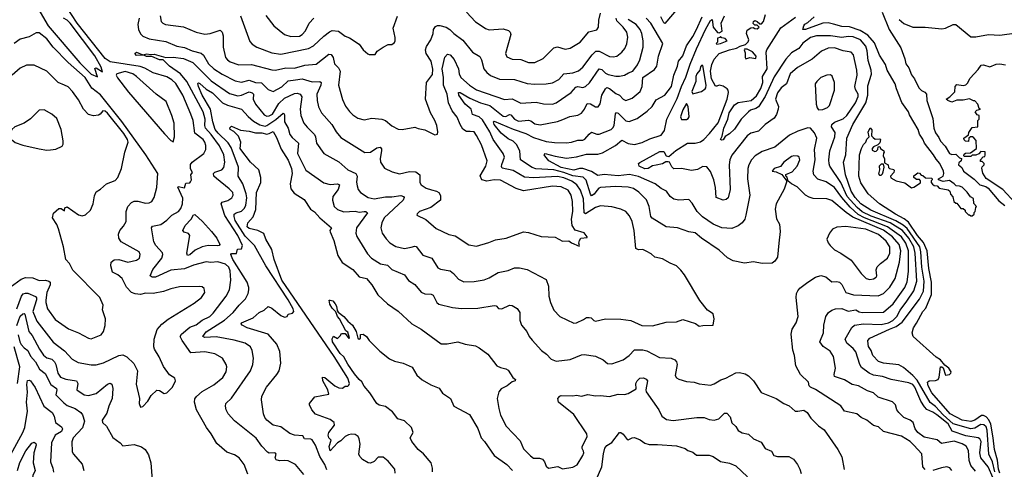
# Model space of a CAD drawing. Extents: x 1246230 to 1426786, y 660032 to 763141.
# Tile 176 of 256: x 1305530 to 1313319, y 705255 to 708813. Entities that reach past the tile are written whole.
import ezdxf

# ---------------------------------------------------------------- set-up
doc = ezdxf.new("R2010")
doc.units = 0

msp = doc.modelspace()

# ---------------------------------------------------------------- linework, layer by layer
at = {"layer": '0CON10XD'}
for points in [[(1307335, 705216), (1307305, 705294), (1307265.4, 705345.4), (1307230.7, 705370.7), (1307169.4, 705389.4), (1307089.8, 705459.8), (1307045, 705536), (1307006.9, 705585), (1306928.8, 705725), (1306911.8, 705785), (1306916.3, 705813.7), (1306929.1, 705830.9), (1306975, 705869.5), (1307065, 705922.2), (1307137.5, 705982.5), (1307162.9, 706025), (1307169.1, 706065), (1307164.4, 706085), (1307135.4, 706135.4), (1307075, 706168.9), (1306995, 706183.5), (1306885, 706176.5), (1306814.5, 706275), (1306800, 706305), (1306811.5, 706325), (1306875, 706380), (1306925, 706397.5), (1306973.5, 706436.5), (1307034.5, 706465), (1307059.6, 706490.4), (1307164.6, 706625), (1307191.1, 706675), (1307199.5, 706750.5), (1307196.4, 706825), (1307184.6, 706855), (1307159.1, 706879.1), (1307097.6, 706897.6), (1307041.7, 706891.7), (1307005, 706895.6), (1306905, 706870.3), (1306835, 706840.8), (1306725, 706831.1), (1306605, 706774.7), (1306577.5, 706775), (1306563.3, 706785), (1306583.1, 706835), (1306653.8, 706925), (1306663.6, 706955), (1306658.7, 706968.7), (1306607.1, 707025), (1306590, 707055), (1306572.9, 707167.1), (1306581.7, 707178.3), (1306647.7, 707192.3), (1306693, 707227), (1306734.4, 707265.6), (1306785.7, 707294.3), (1306805, 707320), (1306818.8, 707355), (1306821.5, 707401.5), (1306781.4, 707488.6), (1306785, 707493.3), (1306835, 707483.3), (1306845, 707520), (1306875, 707523.3), (1306880.7, 707529.3), (1306888, 707545), (1306884.2, 707585.8), (1306896, 707604), (1306882.4, 707632.4), (1306881.8, 707668.2), (1306894.4, 707685), (1306985.6, 707755), (1307001.5, 707785), (1307002.5, 707817.5), (1306995.3, 707845), (1306982.1, 707865), (1306915, 707915.8), (1306902.8, 708015), (1306885.3, 708065), (1306820.5, 708215), (1306765, 708308.8), (1306735, 708337.5), (1306695, 708361.8), (1306585, 708392.5), (1306520.3, 708430.3), (1306482.7, 708442.7), (1306245, 708479.7), (1306205.5, 708505), (1305984.4, 708785), (1305850.7, 708995)], [(1305655.9, 708935.9), (1305754.2, 708764.2), (1306005, 708472.9), (1306095, 708383.3), (1306145, 708360), (1306123.3, 708426.7), (1306135, 708432.5), (1306185, 708400), (1306175, 708437.5), (1306125, 708526.5), (1305928.8, 708785), (1305905, 708809.3), (1305877.5, 708825)], [(1310756.1, 708925), (1310635, 708784.1), (1310625, 708787.7), (1310601.3, 708835)], [(1306642.7, 708845), (1306649.3, 708799.3), (1306662, 708785), (1306683.3, 708775), (1306826.7, 708756.7), (1306925, 708714.5), (1306995, 708697.9), (1307036.5, 708703.5), (1307115, 708730.6), (1307131.1, 708715), (1307139.5, 708685), (1307138.8, 708595), (1307159.5, 708515), (1307173.3, 708495), (1307195, 708479.1), (1307265, 708455.5), (1307365, 708459.6), (1307525, 708415.3), (1307555, 708413.2), (1307636.7, 708433.3), (1307705, 708430.8), (1307785, 708452.5), (1307875, 708460), (1307975, 708541.1), (1307995, 708536.9), (1308008.8, 708515), (1308020, 708465), (1308051.9, 708431.9), (1308064.6, 708405), (1308052.5, 708295), (1308082.7, 708182.7), (1308108.2, 708128.2), (1308138, 708088), (1308165, 708060.8), (1308204.5, 708034.5), (1308255, 708020), (1308315, 708034.4), (1308395, 708026.9), (1308425, 708015.7), (1308475, 707974.2), (1308525, 707945.8), (1308555, 707944.3), (1308655, 707963.8), (1308682.1, 707952.1), (1308735, 707942.5), (1308815, 707903.3), (1308835, 707907.5), (1308838.8, 707925), (1308830, 707975), (1308815.3, 708015.3), (1308780.4, 708075), (1308739.6, 708185), (1308748.5, 708315), (1308795, 708380), (1308799.2, 708420.8), (1308786.1, 708485), (1308746.6, 708545), (1308739.6, 708575), (1308748.8, 708601.2), (1308782.5, 708655), (1308801.2, 708705), (1308803.8, 708735), (1308819.7, 708760.3), (1308835, 708768.6), (1308855, 708766.9), (1308905, 708754.4), (1308932.9, 708735), (1308965, 708702.9), (1309035, 708650), (1309112.9, 708555), (1309170.9, 708520.9), (1309184.6, 708494.6), (1309201.5, 708425), (1309225, 708395.6), (1309255, 708372.7), (1309325, 708343.1), (1309445, 708338.8), (1309545, 708308.8), (1309605, 708302.1), (1309695, 708305.4), (1309745, 708313.6), (1309795, 708340), (1309835.3, 708384.7), (1309907.1, 708392.9), (1309950.9, 708409.1), (1309985, 708437.5), (1310058.5, 708535), (1310086.7, 708563.3), (1310115, 708564), (1310195, 708522.9), (1310225, 708519.6), (1310255, 708525.6), (1310293.3, 708555), (1310316.7, 708585), (1310333, 708623), (1310341.1, 708675), (1310332.3, 708715), (1310304.6, 708755), (1310253.6, 708805), (1310250, 708825)], [(1307276.5, 708845), (1307349.8, 708639.8), (1307368.6, 708618.6), (1307406.6, 708596.6), (1307525, 708550.4), (1307595, 708539.7), (1307815, 708586.1), (1307855, 708606.9), (1307936.6, 708683.4), (1307982.2, 708717.8), (1308003.3, 708726.7), (1308051.8, 708721.8), (1308105, 708682.5), (1308140.3, 708670.3), (1308215, 708618.8), (1308246.7, 708575), (1308285, 708542.5), (1308295, 708537.5), (1308341.7, 708538.3), (1308357.5, 708565), (1308405, 708596.7), (1308445, 708617.5), (1308475, 708616.7), (1308495, 708633.3), (1308501.2, 708645), (1308501.7, 708671.7), (1308486, 708745), (1308517.9, 708842.1)], [(1307476.4, 708846.4), (1307540.8, 708765), (1307625, 708695.6), (1307675, 708680.4)], [(1309065, 708873.8), (1309136.2, 708796.2), (1309172, 708772), (1309213.9, 708743.9), (1309245, 708733.5), (1309355, 708740), (1309397.4, 708727.4), (1309411.4, 708715), (1309415.6, 708695), (1309373.6, 708545), (1309385, 708519.2), (1309425, 708500.5), (1309495, 708498.5), (1309555, 708473.5), (1309605, 708473.3)], [(1312692.2, 705252.2), (1312675.4, 705275.4), (1312667.3, 705377.3), (1312605, 705445.8), (1312575, 705474.4), (1312505, 705517.8), (1312363.8, 705553.8), (1312325, 705592), (1312285, 705602.5), (1312233.1, 705643.1), (1312186.2, 705666.2), (1312153.3, 705695), (1312054.4, 705714.4), (1312026.6, 705756.6), (1311826.8, 705886.8), (1311785.4, 705905.4), (1311776.9, 705915), (1311770.6, 705945), (1311707.5, 706005), (1311669.2, 706075), (1311660.8, 706155), (1311646.6, 706196.6), (1311634.6, 706325.4), (1311641.9, 706365), (1311672.9, 706415), (1311689.2, 706465), (1311673.5, 706615), (1311676.5, 706645), (1311686.4, 706666.4), (1311702, 706688), (1311764, 706736), (1311825, 706774.5), (1311869.3, 706789.3), (1311908.6, 706778.6), (1311955, 706738.1), (1311995, 706740.9), (1312015.9, 706735.9), (1312035, 706718.6), (1312064.6, 706655), (1312125.7, 706635.7), (1312322.8, 706627.2), (1312362.5, 706645), (1312415, 706696), (1312455, 706764), (1312490.2, 706895), (1312499.7, 706985), (1312487.2, 707035), (1312434.5, 707095), (1312365, 707147.7), (1312120.1, 707250.1), (1312067.3, 707287.3), (1311955, 707383.2), (1311915, 707394.6), (1311807.7, 707397.7), (1311775, 707408.5), (1311745.4, 707425.4), (1311680.3, 707490.3), (1311635, 707513.3), (1311610, 707535), (1311598.3, 707568.3), (1311590, 707575), (1311591.7, 707588.3), (1311641.2, 707608.8), (1311680, 707655), (1311702.5, 707705), (1311697.5, 707725), (1311685, 707732.5), (1311655, 707735.3), (1311635, 707730.4), (1311575.7, 707685), (1311548.6, 707651.4), (1311497.5, 707635), (1311482.5, 707615), (1311515, 707608.8), (1311558.8, 707588.8), (1311600, 707535), (1311576.8, 707473.2), (1311515.7, 707355), (1311507.1, 707315), (1311517.3, 707237.3), (1311540, 707195), (1311547.3, 707137.3), (1311535.6, 707044.4), (1311525.8, 706935), (1311505, 706901.2), (1311483, 706887), (1311405, 706884.3), (1311335, 706898), (1311265, 706887.1), (1311174.3, 706904.3), (1311129.4, 706929.4), (1311065, 706988.8), (1310925, 707084.3), (1310875, 707126), (1310825, 707134.4), (1310735, 707165.7), (1310644.6, 707174.6), (1310533.7, 707243.7), (1310522.7, 707255), (1310510.5, 707335), (1310488.7, 707388.7), (1310428.8, 707448.8), (1310386.3, 707476.3), (1310345, 707488.8), (1310243.8, 707493.8), (1310125, 707484.7), (1310110.8, 707479.2), (1310095, 707462.3), (1310075, 707431.3), (1310055, 707419.1), (1310045, 707431.9), (1310012.4, 707542.4), (1309987.5, 707567.5), (1309905, 707578.8), (1309834.2, 707605), (1309755, 707624.7), (1309613, 707633), (1309584.8, 707644.8), (1309492.7, 707705), (1309487.1, 707775), (1309461, 707825), (1309435, 707850.9), (1309395, 707870), (1309338.9, 707915), (1309283.9, 707985), (1309279.6, 708005), (1309285, 708011.5), (1309435, 707948.1), (1309535, 707913.4), (1309595, 707880.2), (1309695, 707848.4), (1309762.2, 707842.2), (1309855, 707839.1), (1309895, 707844.1), (1309945, 707860), (1309985, 707859.4), (1310001.8, 707868.2), (1310035, 707908.1), (1310055, 707922.2), (1310095, 707907.3), (1310115, 707906.9), (1310209.4, 707945), (1310223.6, 707956.4), (1310232.3, 707975), (1310243, 708067), (1310251.2, 708078.8), (1310265, 708072.7), (1310325, 708014.1), (1310352.3, 708007.7), (1310415, 708032.5), (1310495, 708088.9), (1310532.9, 708127.1), (1310565, 708178.1), (1310632.9, 708215), (1310686.5, 708285), (1310705.4, 708375), (1310734.6, 708445), (1310742.5, 708485), (1310775, 708528.1), (1310804, 708606), (1310855, 708680), (1310884.7, 708735.3), (1310928.7, 708835)], [(1309605, 708473.3), (1309671.2, 708505), (1309755, 708590.6), (1309785, 708598.9), (1309845, 708581.1), (1309885, 708587.8), (1309965, 708635.5), (1310033.1, 708716.9), (1310096.4, 708733.6), (1310108.6, 708755), (1310111.4, 708808.6), (1310123.8, 708865)], [(1311953.8, 706515), (1311985, 706524.6), (1312033.2, 706526.8), (1312085, 706506.2), (1312145, 706517.1), (1312170.6, 706500.6), (1312195, 706495.3), (1312365, 706498.1), (1312441.5, 706565), (1312532.4, 706695), (1312551.8, 706738.2), (1312560.8, 706819.2), (1312560.7, 706985), (1312540.3, 707045), (1312505, 707094.5), (1312395.6, 707175), (1312213.5, 707245), (1312162.3, 707272.3), (1312098.9, 707328.9), (1312035.4, 707405.4), (1311975, 707484.7), (1311909, 707529), (1311845, 707550), (1311812.3, 707585), (1311808.2, 707615), (1311823.5, 707705), (1311818.1, 707785), (1311836.4, 707875), (1311817.7, 707917.7), (1311785, 707954), (1311765, 707958.6), (1311685, 707930.5), (1311620.2, 707899.8), (1311504.6, 707805.4), (1311405, 707771.1), (1311348.6, 707735), (1311320.5, 707705), (1311297.1, 707665), (1311289.2, 707635), (1311286.9, 707555), (1311306.9, 707425), (1311275, 707267.5), (1311265.6, 707235), (1311245.4, 707204.6), (1311215, 707180.8), (1311165, 707160), (1311083.6, 707166.4), (1311015.9, 707195.9), (1310932.1, 707252.1), (1310890.4, 707295), (1310851.4, 707361.4), (1310825, 707390), (1310745, 707384.3), (1310705, 707393.1), (1310675.7, 707415), (1310646.7, 707456.7), (1310606.1, 707476.1), (1310557.8, 707515), (1310425, 707572.3), (1310355, 707588.4), (1310265, 707578.5), (1310155, 707589.3), (1310105, 707579.6), (1310055, 707612.2), (1309985, 707636.3), (1309957.5, 707635), (1309915, 707621.2), (1309814.8, 707644.8), (1309715, 707697.1), (1309684.5, 707735), (1309680, 707745), (1309686.9, 707753.1), (1309765, 707732.7), (1309855, 707718.2), (1309935, 707728.8), (1310015, 707747.8), (1310105, 707748.8), (1310140.5, 707759.5), (1310243, 707817), (1310295, 707858.9), (1310345, 707833.8), (1310395, 707824.6), (1310455, 707840.4), (1310515, 707870.8), (1310605, 707900.6), (1310631.5, 707935), (1310649.7, 708025), (1310730.2, 708189.8), (1310765, 708284.2), (1310801.2, 708358.8), (1310835, 708461.2), (1310885, 708583.8), (1310955, 708736), (1310995, 708807.5), (1311007.5, 708815), (1311016.7, 708755), (1311051.7, 708711.7), (1311065, 708710), (1311088.3, 708721.7), (1311079.2, 708785), (1311105.5, 708845)], [(1313231.7, 705185), (1313192.3, 705275), (1313135, 705345.6), (1313126.9, 705385), (1313135.2, 705475), (1313127.1, 705495), (1313112.7, 705502.7), (1313015, 705519.9), (1312906.8, 705556.8), (1312874.8, 705615), (1312785.5, 705685), (1312755, 705706.9), (1312707.3, 705727.3), (1312688.6, 705748.6), (1312659.4, 705795), (1312611.1, 705905), (1312595, 705925.3), (1312565, 705939.2), (1312423.7, 705966.3), (1312355, 705988.7), (1312285, 705999.2), (1312251.1, 706015), (1312189.6, 706059.6), (1312175.9, 706085), (1312145, 706184.3), (1312125, 706211.9), (1312075, 706254), (1312061.2, 706285), (1312113.6, 706376.4), (1312135.3, 706394.7), (1312205, 706406), (1312345, 706400.2), (1312402.7, 706415), (1312436.5, 706433.5), (1312469.2, 706465), (1312494.8, 706515), (1312548.7, 706585), (1312603.1, 706666.9), (1312626.3, 706743.7), (1312614.4, 706965), (1312603.4, 707015), (1312565, 707085.5), (1312513.2, 707145), (1312415.2, 707205), (1312265, 707258.9), (1312195, 707293.8), (1312155, 707325.9), (1312075.6, 707415), (1312025, 707525.3), (1311940, 707655), (1311933.5, 707673.5), (1311930.9, 707705), (1311939.6, 707775), (1311978.4, 707885), (1311980.2, 707920.2), (1311952.5, 707965), (1311954.4, 707985), (1311977.3, 708002.7), (1312045, 708028.6), (1312075, 708054), (1312141.8, 708155), (1312164, 708205), (1312162.3, 708225), (1312141, 708261), (1312136.2, 708285), (1312156, 708375), (1312153.5, 708413.5), (1312125.6, 708535), (1312108.8, 708555), (1312045, 708567.3), (1311975, 708591.6), (1311925, 708588.4), (1311872.2, 708565), (1311800.1, 708499.9), (1311684.4, 708435), (1311626.7, 708385), (1311595.6, 708305), (1311555, 708274.4), (1311525.5, 708235), (1311510.6, 708185), (1311532.7, 708125), (1311530.4, 708105), (1311517.3, 708062.7), (1311498.1, 708035), (1311428.6, 707985), (1311375, 707932.2), (1311315, 707915.4), (1311285, 707895.4), (1311165, 707740), (1311149.2, 707705), (1311141.8, 707665), (1311150.6, 707469.4), (1311135.5, 707404.5), (1311120.3, 707389.7), (1311095, 707384), (1311040, 707405), (1311034.7, 707484.7), (1311020.4, 707545), (1310995, 707610.8), (1310965, 707650), (1310935, 707651.9), (1310892.3, 707627.7), (1310845, 707619.8), (1310765, 707635.9), (1310705, 707633.3), (1310688.8, 707648.8), (1310671.9, 707685), (1310659.1, 707689.1), (1310641.3, 707688.7), (1310615, 707673.6), (1310565, 707662.7), (1310535, 707656.7), (1310502, 707635), (1310475, 707633.4), (1310431.5, 707655), (1310426, 707674), (1310435, 707683.8), (1310595, 707768.9), (1310625, 707770.4), (1310645.7, 707735), (1310665, 707731.1), (1310721.5, 707778.5), (1310812.5, 707835), (1310875, 707835.1), (1310915, 707846.3), (1310943.7, 707866.3), (1310988, 707912), (1311055, 707996.3), (1311127.2, 708185), (1311137.2, 708237.2), (1311135.5, 708255), (1311127.5, 708265), (1311095, 708286.6), (1311065, 708295.4), (1311045, 708286), (1311035, 708288), (1311003, 708345), (1310996, 708405), (1311005, 708458.1), (1311025, 708501.1), (1311065, 708545.2), (1311145, 708575.3), (1311201.4, 708588.6), (1311228.8, 708605), (1311272.1, 708617.9), (1311291.9, 708638.1), (1311297.9, 708655), (1311280, 708705), (1311285, 708730), (1311315, 708750), (1311331.7, 708751.7), (1311345, 708742.5), (1311365, 708740), (1311380, 708755), (1311365, 708770), (1311345, 708770), (1311333, 708783), (1311335, 708800), (1311345, 708807.5), (1311365, 708800), (1311385, 708780), (1311398.3, 708781.7), (1311415, 708800), (1311430, 708855)], [(1312224.2, 708604.2), (1312182.7, 708655), (1312125, 708678.4), (1312085, 708679.3), (1312035, 708671.3), (1311945, 708684.8), (1311835, 708685.2), (1311785, 708671.1), (1311725, 708626.7), (1311694, 708586), (1311635, 708549.8), (1311590.2, 708499.8), (1311498.1, 708361.9), (1311427.5, 708205), (1311376.1, 708123.9), (1311355, 708110.4), (1311312.3, 708097.7), (1311295.6, 708085), (1311237.1, 708025), (1311185, 707947.1), (1311145, 707911.2), (1311110.3, 707889.7), (1311095, 707862), (1311085, 707858.6), (1311073.3, 707865), (1311087.9, 707892.1), (1311101.6, 707955), (1311132.2, 708025), (1311142, 708075), (1311185, 708139.4), (1311215, 708158.2), (1311316.7, 708175), (1311358.4, 708211.6), (1311392.4, 708267.6), (1311408.3, 708315), (1311407.5, 708365), (1311442.8, 708425), (1311434.8, 708555), (1311439.8, 708575), (1311550.4, 708749.6), (1311666.4, 708833.6)], [(1311967.4, 708777.4), (1311925, 708789.6), (1311884, 708786), (1311745.9, 708735.9), (1311726.4, 708736.4), (1311732.9, 708765), (1311742.1, 708777.9), (1311765, 708790.9), (1311815, 708837.1)], [(1312352.3, 708872.3), (1312408.4, 708735), (1312500.9, 708590.9), (1312533.4, 708503.4), (1312540.5, 708465), (1312563.3, 708433.3), (1312585, 708376.2), (1312608.8, 708345), (1312643.2, 708273.2), (1312665, 708252), (1312690.8, 708240.8), (1312703.8, 708225), (1312707.5, 708175), (1312755, 708030)], [(1306474.4, 708825), (1306466, 708775), (1306470.6, 708735), (1306485, 708702.5), (1306505, 708682.7), (1306555, 708660.8), (1306685, 708641.6), (1306774.2, 708605), (1306835, 708591.9), (1306895, 708567.8), (1306965, 708549.4), (1306985, 708532.5), (1307025, 708463.8), (1307065, 708423.9), (1307131.2, 708381.2), (1307235, 708330), (1307285, 708317.6), (1307345, 708335.7), (1307395, 708315.2), (1307443.2, 708313.2), (1307495, 708259.5), (1307535, 708243.9), (1307605, 708281.6), (1307655, 708330.7), (1307711.6, 708338.4), (1307765, 708344.3), (1307845, 708320.5), (1307903.4, 708323.4), (1307914.3, 708315), (1307913.1, 708295), (1307881.8, 708225), (1307882.5, 708172.5), (1307894.6, 708124.6), (1307918.2, 708075), (1307999.5, 707985), (1308034.3, 707925), (1308070.4, 707880.4), (1308261.8, 707761.8), (1308305, 707765.6), (1308355, 707799.2), (1308383.1, 707803.1), (1308391.5, 707791.5), (1308393.1, 707775), (1308383.1, 707715), (1308385.4, 707685.4), (1308417.2, 707637.2), (1308478, 707608), (1308535, 707592.9), (1308615, 707612.7), (1308665, 707610.5), (1308694.4, 707585), (1308696.9, 707525), (1308707.5, 707505), (1308745, 707479.5), (1308787.2, 707467.2), (1308826.7, 707456.7), (1308846.5, 707445), (1308857.9, 707422.1), (1308860, 707385), (1308782.1, 707327.9), (1308692.5, 707295), (1308674, 707276), (1308672.5, 707265), (1308742.1, 707232.1), (1308825, 707160), (1308925, 707114.2), (1308975, 707102.5), (1309082.7, 707032.7), (1309145, 707021.2), (1309241.3, 707048.7), (1309295, 707070.6), (1309377.5, 707085), (1309515, 707133.1), (1309555, 707130), (1309655, 707097.1), (1309765, 707090.8), (1309825, 707061.2), (1309875, 707063.3), (1309896.4, 707046.4), (1309955, 707020), (1309960, 707025), (1309952.5, 707045), (1309957.5, 707065), (1309970, 707085), (1310020, 707090), (1310020, 707095), (1309995, 707126.2), (1309925, 707146.2), (1309901.4, 707185), (1309894.5, 707235), (1309905.3, 707295), (1309904.2, 707375), (1309893.8, 707425), (1309868.6, 707465), (1309815, 707491.7), (1309745, 707494.8), (1309515, 707458.5), (1309456.9, 707476.9), (1309333.7, 707543.7), (1309285, 707547), (1309225, 707535.2), (1309185, 707544.7), (1309172.8, 707577.2), (1309218.8, 707655), (1309229.5, 707695), (1309183.1, 707823.1), (1309145, 707895.8), (1309124.5, 707924.5), (1309095, 707927.9), (1309065, 707928.2), (1309036.9, 707946.9), (1309014.2, 707985), (1308992.1, 708042.1), (1308952.1, 708092.1), (1308922.7, 708155), (1308912, 708225), (1308883.1, 708295), (1308884.1, 708355), (1308871.2, 708425), (1308892.9, 708517.1), (1308915, 708541.4), (1308935, 708535.6), (1308968.4, 708498.4), (1309002.7, 708425), (1309006.1, 708385), (1309020.8, 708355), (1309088.2, 708295), (1309145, 708258.4), (1309365, 708180.8), (1309425, 708186.6), (1309495, 708153.8), (1309615, 708160), (1309675, 708146.2), (1309745, 708145.4), (1309775, 708154.6), (1309892.8, 708237.2), (1309929.9, 708280.1), (1309945, 708283.5), (1309985, 708276.8), (1310006.3, 708283.7), (1310037, 708313), (1310115, 708425.4), (1310135, 708419.3), (1310165, 708389.6), (1310185, 708380), (1310245, 708366.1), (1310274, 708366), (1310315, 708373.8), (1310346.3, 708393.7), (1310380, 708405), (1310418.5, 708455), (1310436.2, 708495), (1310462, 708595), (1310461.8, 708645), (1310452.5, 708705), (1310439.2, 708735), (1310408.1, 708775), (1310344.7, 708815)], [(1306685, 708513.2), (1306745, 708516.1), (1306825, 708505.6), (1306900.4, 708475), (1307045, 708330.3), (1307189, 708229), (1307255, 708210.4), (1307285.4, 708215.4), (1307345, 708242.5), (1307370, 708235), (1307379.3, 708225), (1307376.7, 708185), (1307395, 708144.5), (1307465, 708060.5), (1307485, 708049.3), (1307505, 708051.1), (1307529.2, 708065), (1307578.9, 708151.1), (1307625, 708191.3), (1307705, 708228.8), (1307725, 708231.2), (1307748, 708225), (1307761.7, 708201.7), (1307750, 708105), (1307754.6, 708055), (1307778.8, 707995), (1307805, 707962.2), (1307861.8, 707905), (1307870.9, 707885), (1307878.5, 707835), (1307935, 707754.3), (1308055, 707687.5), (1308125.6, 707625), (1308189.1, 707595), (1308198.9, 707575), (1308193.9, 707526.1), (1308199.3, 707499.3), (1308208.3, 707468.3), (1308225.4, 707445.4), (1308286.9, 707406.9), (1308335, 707396.7), (1308425, 707412.3), (1308475, 707411.6), (1308545, 707421.1), (1308565.8, 707415), (1308572.9, 707405), (1308562.9, 707385), (1308413.2, 707245), (1308393.8, 707205), (1308386.2, 707165), (1308398.5, 707125), (1308429.5, 707079.5), (1308458.4, 707048.4), (1308505, 707017.5), (1308575, 707002), (1308626.7, 707013.3), (1308655, 707020.4), (1308667.8, 707017.8), (1308720.7, 706950.7), (1308790, 706925), (1308838.8, 706848.8), (1308858.8, 706838.8), (1308935.3, 706825.3), (1308963.1, 706805), (1309000.6, 706760.6), (1309045, 706738.9), (1309125, 706741.8), (1309205, 706755.6), (1309245, 706770), (1309315, 706811.9), (1309395, 706829.4), (1309445, 706848.1), (1309485, 706849.4), (1309545, 706835.6), (1309695, 706757.5), (1309714.4, 706704.4), (1309716.7, 706625), (1309728.6, 706575), (1309756.2, 706515), (1309803.2, 706463.2), (1309915, 706411.2), (1309935, 706414), (1309991.7, 706441.7), (1310015, 706456.9), (1310035, 706457.5), (1310050, 706455), (1310072.6, 706432.6), (1310085, 706428.6), (1310165, 706444.5), (1310285, 706444.3), (1310365, 706431.4), (1310452.6, 706392.6), (1310535, 706390.8), (1310645, 706420), (1310725, 706422.2), (1310775, 706440), (1310877.7, 706407.7), (1310905, 706386.7), (1310935, 706393.3), (1311017.5, 706395), (1311023.3, 706445), (1311017.5, 706485), (1310972.5, 706515), (1310911.2, 706591.2), (1310790, 706795), (1310761.2, 706831.2), (1310725, 706865.8), (1310675, 706886), (1310615, 706920.8), (1310555, 706934.2), (1310525, 706959.2), (1310485, 706981.1), (1310460, 706995), (1310425, 706990.6), (1310405, 707002), (1310391.8, 707145), (1310375.4, 707215.4), (1310355, 707260), (1310324.6, 707294.6), (1310286.7, 707315), (1310215, 707333.5), (1310125, 707339.6), (1310085, 707326.5), (1310005, 707276.7), (1309994.8, 707285), (1309990, 707395), (1309965.6, 707465), (1309937.6, 707507.6), (1309897.2, 707535), (1309835, 707560.7), (1309785, 707572.7), (1309595, 707562), (1309525, 707568), (1309435, 707620.2), (1309348.1, 707638.1), (1309341.5, 707651.5), (1309344, 707666), (1309366, 707725), (1309356.2, 707755), (1309275, 707866.2), (1309249, 707925), (1309191, 708021), (1309165, 708045.2), (1309111.8, 708061.8), (1309100.7, 708105), (1309054.8, 708144.8), (1309005.3, 708215), (1309001.9, 708238.1), (1309015, 708237.8), (1309092.3, 708192.3), (1309175, 708156.3), (1309249.2, 708135), (1309355, 708049.8), (1309375, 708048.4), (1309405, 708062.8), (1309415, 708060), (1309445, 708024.7), (1309475, 708011), (1309555, 708019.2), (1309573.1, 708013.1), (1309605, 707989.1), (1309648.1, 707981.9), (1309783.7, 708006.3), (1309826.1, 708023.9), (1309882.2, 708047.8), (1309945, 708058.9), (1309975, 708074.4), (1309999.2, 708105), (1310019.8, 708150.2), (1310045, 708147.2), (1310085.9, 708124.1), (1310105.6, 708124.4), (1310121.4, 708148.6), (1310136.7, 708215), (1310163.2, 708266.8), (1310174.2, 708275.8), (1310195, 708270), (1310245, 708228), (1310276.4, 708216.4), (1310305, 708184), (1310325, 708174.3), (1310375, 708192.7), (1310438.9, 708245), (1310454.2, 708285), (1310460.8, 708355), (1310551.1, 708418.9), (1310570, 708445), (1310584.6, 708525), (1310618.6, 708625), (1310522.7, 708785), (1310485.4, 708825)], [(1307675, 708680.4), (1307745, 708684.1), (1307765.5, 708695), (1307791.2, 708725), (1307820.4, 708785), (1307856.4, 708825)], [(1313285, 705224.3), (1313272.8, 705255), (1313266.5, 705326.5), (1313242.6, 705412.6), (1313230.7, 705505), (1313211.7, 705611.7), (1313196.4, 705646.4), (1313175, 705671.1), (1313155, 705682), (1313139, 705681), (1313086.5, 705645), (1313055, 705633.1), (1312986.5, 705645), (1312891.9, 705695), (1312745, 705860.6), (1312717.3, 705915), (1312712.9, 705945), (1312725, 705955.6), (1312775, 705958.9), (1312795, 705966), (1312804.2, 705985), (1312814.3, 706065.7), (1312825, 706066.2), (1312837.1, 706057.1), (1312855, 705998.8), (1312885, 706005.8), (1312896.9, 706015), (1312898.9, 706025), (1312881.4, 706055), (1312848.9, 706078.9), (1312815, 706120.6), (1312781.7, 706141.7), (1312597.8, 706305), (1312590.5, 706335), (1312601.9, 706375), (1312625, 706412.5), (1312675, 706502.9), (1312699.2, 706530.8), (1312742.2, 706637.8), (1312744.5, 706735), (1312721.9, 706845), (1312708.4, 706985), (1312680.3, 707050.3), (1312633.8, 707105), (1312561.7, 707211.7), (1312528.3, 707238.3), (1312457.7, 707275), (1312331.1, 707355), (1312243.5, 707435), (1312185, 707522), (1312167.5, 707575), (1312174.2, 707745), (1312190, 707795), (1312206.7, 707825), (1312223.3, 707845), (1312231.7, 707868.3), (1312250, 707885), (1312243.6, 707923.6), (1312257, 707957), (1312271.7, 707941.7), (1312270, 707895), (1312280.7, 707880.7), (1312298.3, 707868.3), (1312335, 707870), (1312340, 707865), (1312335, 707840), (1312318.3, 707821.7), (1312285, 707807.5), (1312273.3, 707795), (1312275, 707780), (1312295, 707770), (1312305, 707772.5), (1312320, 707785), (1312321.7, 707808.3), (1312335, 707810), (1312340, 707795), (1312367.5, 707775), (1312370, 707765), (1312363, 707757), (1312360, 707735), (1312371.7, 707711.7), (1312371.7, 707681.7), (1312400, 707665), (1312403, 707643), (1312410, 707635), (1312445, 707626.7), (1312449.3, 707619.3), (1312446.1, 707603.9), (1312420, 707575), (1312421.7, 707561.7), (1312465, 707536.7), (1312531.7, 707521.7), (1312585, 707482.5), (1312605, 707487.5), (1312657.5, 707522.5), (1312657, 707537), (1312648.3, 707548.3), (1312625, 707547.5), (1312602.5, 707565), (1312603.6, 707576.4), (1312635, 707600), (1312648.3, 707598.3), (1312661.7, 707581.7), (1312675, 707580), (1312695, 707562.5), (1312745, 707560), (1312750, 707545), (1312741.7, 707538.3), (1312740, 707525), (1312751.7, 707511.7), (1312765, 707500), (1312788.3, 707498.3), (1312805, 707480), (1312876.4, 707466.4), (1312887.5, 707455), (1312893, 707433), (1312911.7, 707411.7), (1312920, 707375), (1312935, 707360), (1312945, 707360), (1312975, 707320), (1312995, 707320), (1313010, 707305), (1313010, 707295), (1313035, 707270), (1313045, 707270), (1313055, 707260), (1313065, 707260), (1313080, 707275), (1313081.7, 707288.3), (1313090, 707295), (1313093, 707327), (1313100, 707335), (1313078.3, 707358.3), (1313075, 707396.9), (1313050.9, 707410.9), (1313025, 707448.9), (1312985, 707486.8), (1312963.9, 707496.1), (1312938, 707498), (1312923.8, 707515), (1312885, 707539.4), (1312835, 707533.3), (1312800, 707545), (1312800, 707555), (1312835, 707573.8), (1312841.8, 707595), (1312838.4, 707615), (1312810.3, 707675), (1312779.2, 707709.2), (1312760.5, 707745), (1312687.1, 707837.1), (1312675, 707868.9), (1312648.4, 707908.4), (1312637.5, 707945), (1312570.5, 708060.5), (1312562, 708085), (1312508.4, 708158.4), (1312465.3, 708265.3), (1312455.3, 708305), (1312392.5, 708412.5), (1312379.2, 708459.2), (1312333.1, 708533.1), (1312291.4, 708631.4), (1312240.6, 708690.6), (1312178.2, 708728.2), (1312095, 708755.8), (1312035, 708758.4), (1311967.4, 708777.4)], [(1312487.4, 708815), (1312525, 708782.6), (1312595, 708753.4), (1312693.5, 708753.5), (1312825, 708741.5), (1312855, 708746.7), (1312915, 708774.3), (1312935, 708775.7), (1313055, 708678.8), (1313095, 708676.9), (1313193.6, 708696.4), (1313285, 708690.3), (1313415, 708709.7)], [(1305507, 706525), (1305544.8, 706625.2), (1305557.5, 706642.5), (1305575, 706649.5), (1305595, 706648.4), (1305655, 706622.7), (1305662, 706612), (1305662.1, 706595), (1305634.8, 706505), (1305667, 706427), (1305795, 706260.5), (1305885, 706193.6), (1305945, 706127.5), (1305991.4, 706101.4), (1306095, 706080.5), (1306135, 706080.5), (1306193.7, 706096.3), (1306315, 706156.5), (1306345, 706160.6), (1306377.5, 706145), (1306432.2, 706092.2), (1306461.4, 706035), (1306452.3, 705927.7), (1306477.5, 705815), (1306474.3, 705775), (1306485, 705746.2), (1306505, 705751.9), (1306542.7, 705795), (1306570.5, 705839.5), (1306615, 705880), (1306635, 705877.5), (1306673.9, 705853.9), (1306695, 705860), (1306738.8, 705905), (1306762.5, 705955), (1306757.5, 705975), (1306715, 706002.5), (1306669.1, 706069.1), (1306634.3, 706145), (1306596.8, 706206.8), (1306591.9, 706225), (1306594.5, 706285.5), (1306618, 706362), (1306655, 706404.2), (1306705, 706443.1), (1306909.8, 706570.2), (1306967.5, 706615), (1306995.7, 706655), (1306990, 706685), (1306975, 706698.1), (1306955, 706702.7), (1306795, 706699.5), (1306725, 706684.5), (1306668.6, 706661.4), (1306585, 706646.7), (1306525, 706647.7), (1306485, 706639.6), (1306443.7, 706643.7), (1306415, 706654.3), (1306375.5, 706695.5), (1306340, 706765), (1306305.3, 706795.3), (1306265.5, 706815.5), (1306250, 706865), (1306254.2, 706895), (1306276.9, 706913.1), (1306315, 706914.5), (1306385, 706893.4), (1306455, 706910.9), (1306477.5, 706925), (1306484.1, 706954.1), (1306475.8, 706975), (1306334, 707055), (1306313.8, 707085), (1306311.2, 707115), (1306322, 707145), (1306351.9, 707178.1), (1306373.5, 707215), (1306372.2, 707295), (1306385, 707335.8), (1306413.9, 707366.1), (1306435, 707376.7), (1306465, 707377.3), (1306525, 707362.5), (1306555, 707364.6), (1306575.8, 707375), (1306593.3, 707406.7), (1306614.4, 707485), (1306618.1, 707525), (1306623.6, 707595), (1306528.2, 707745), (1306338.1, 708008.1), (1306168.4, 708218.4), (1306101.7, 708271.7), (1306047, 708357), (1305913.8, 708473.8), (1305794.8, 708594.8), (1305745, 708661.8), (1305685, 708710), (1305659.5, 708710.5), (1305605, 708678), (1305535, 708659.1), (1305487.1, 708625)], [(1311045, 708620), (1311075, 708624.5), (1311127, 708647), (1311110, 708665), (1311085, 708670), (1311075, 708680), (1311068.3, 708671.7), (1311051.7, 708668.3), (1311050, 708635), (1311040, 708625), (1311045, 708620)], [(1313245.2, 705235), (1313225, 705314.7), (1313196.5, 705375), (1313182.6, 705565), (1313175, 705590), (1313156.7, 705606.7), (1313135, 705608.4), (1313085, 705579.7), (1313055, 705574.2), (1312915.1, 705615.1), (1312837, 705685), (1312775, 705752.2), (1312732.5, 705782.5), (1312630.6, 705960.6), (1312596.9, 705996.9), (1312520.9, 706060.9), (1312485, 706082), (1312365, 706093.9), (1312325, 706109.2), (1312280, 706155), (1312265.3, 706195.3), (1312245, 706226), (1312241.2, 706245), (1312241.1, 706275), (1312255, 706291.5), (1312410.4, 706365), (1312465, 706384.5), (1312510.4, 706419.6), (1312649.5, 706600.5), (1312679.8, 706665), (1312686.2, 706745), (1312666.7, 706855), (1312658.4, 706975), (1312650, 707015), (1312550.7, 707160.7), (1312518.4, 707188.4), (1312461.1, 707221.1), (1312262.4, 707305), (1312185.7, 707355), (1312140.2, 707405), (1312108.5, 707455), (1312063.9, 707585), (1312048.4, 707685), (1312064.7, 707745), (1312074.3, 707875.7), (1312120, 707985), (1312223.9, 708156.1), (1312240, 708215), (1312239.6, 708290.4), (1312267.7, 708382.3), (1312266.4, 708415), (1312241.4, 708491.4), (1312234.4, 708565.6), (1312224.2, 708604.2)], [(1307778.1, 705215), (1307712.9, 705292.9), (1307655, 705320.8), (1307625, 705325.3), (1307585, 705321), (1307560.3, 705330.3), (1307551.9, 705345), (1307558.9, 705375), (1307555, 705382), (1307545, 705386.4), (1307503.6, 705383.6), (1307489.7, 705389.7), (1307445, 705439.2), (1307401.4, 705501.4), (1307228.8, 705638.8), (1307180, 705695), (1307164.4, 705725), (1307157.5, 705755), (1307161.4, 705775), (1307205, 705817.1), (1307357.3, 706035), (1307373.5, 706085), (1307378.9, 706135), (1307370, 706195), (1307356.7, 706225), (1307315, 706254.5), (1307226.5, 706276.5), (1307085, 706302.4), (1306995, 706298.2), (1306980, 706305), (1307005, 706343.6), (1307149.2, 706435), (1307217.7, 706495), (1307265.8, 706554.2), (1307317.5, 706605), (1307337.9, 706645), (1307343.9, 706676.1), (1307343.3, 706695), (1307328.4, 706735), (1307216.6, 706915), (1307199.2, 706955), (1307205, 706963.8), (1307245, 706963.3), (1307252.5, 706997.5), (1307285, 707000), (1307294, 707025), (1307254.7, 707105), (1307153.5, 707263.5), (1307124.6, 707355), (1307130.8, 707369.2), (1307177.8, 707382.2), (1307207.6, 707402.4), (1307217.8, 707425), (1307215.5, 707445), (1307188.1, 707475), (1307086, 707556), (1307066.4, 707575), (1307064.5, 707595), (1307075, 707605.4), (1307128.1, 707625), (1307146.1, 707643.9), (1307152.5, 707685), (1307144.7, 707745), (1307111.4, 707815), (1307044.9, 707904.9), (1306999.4, 707955), (1306993.9, 707975), (1306996.4, 708025), (1306981, 708085), (1306853.3, 708325), (1306802.2, 708385), (1306714.7, 708445), (1306665.5, 708495.5), (1306635, 708496), (1306575, 708521.9), (1306532.5, 708522.5), (1306513, 708533), (1306455, 708530), (1306440, 708545), (1306455, 708556.7), (1306505, 708536.2), (1306535.7, 708544.3), (1306565, 708537.8), (1306595, 708540), (1306685, 708513.2)], [(1311275, 708504.6), (1311305, 708514.2), (1311353.3, 708506.7), (1311355.7, 708525), (1311328.3, 708558.3), (1311285, 708581.2), (1311265, 708580), (1311261.2, 708575), (1311270.7, 708550.7), (1311269.5, 708515), (1311275, 708504.6)], [(1305455, 706695.8), (1305541.1, 706758.9), (1305575, 706773.2), (1305635, 706770), (1305685, 706749.1), (1305735, 706751.9), (1305760, 706745), (1305770.8, 706735), (1305771.4, 706715), (1305743.8, 706655), (1305736.7, 706593.3), (1305735.7, 706575), (1305750.5, 706525), (1305811.2, 706441.2), (1305915, 706366.7), (1305995.4, 706335.4), (1306075, 706292), (1306095, 706288), (1306175, 706320), (1306194.4, 706345.6), (1306205.7, 706394.3), (1306209.2, 706445), (1306184.1, 706515.9), (1306190, 706555), (1306162.9, 706615), (1305950.7, 706830.7), (1305925, 706883.8), (1305895.7, 706915), (1305878, 707015), (1305837, 707157), (1305823.2, 707193.2), (1305788.8, 707245), (1305797, 707283), (1305840.8, 707319.2), (1305859.5, 707319.5), (1305885, 707300), (1305887.5, 707325), (1305905, 707333.3), (1305995, 707269.5), (1306025, 707260), (1306050.7, 707269.3), (1306090, 707305), (1306111.4, 707355), (1306120.9, 707419.1), (1306135, 707451.2), (1306168.8, 707471.2), (1306215.8, 707514.2), (1306285, 707540.6), (1306307.1, 707565), (1306334.5, 707635), (1306361.8, 707765), (1306387.3, 707842.7), (1306383.2, 707865), (1306355, 707911.8), (1306225, 708072.6), (1306205, 708089.1), (1306187, 708093), (1306167.5, 708065), (1306152.8, 708057.2), (1306115, 708052.5), (1306075, 708062.9), (1306035, 708105.7), (1305995, 708178.6), (1305948.1, 708245), (1305912.6, 708282.6), (1305885.4, 708295.4), (1305835, 708315.7), (1305744.6, 708404.6), (1305645, 708453.1), (1305585, 708452.2), (1305535, 708429.1), (1305470.5, 708375)], [(1310855, 708227.5), (1310875, 708232.5), (1310925, 708246.2), (1310954.2, 708265.8), (1310958.1, 708275), (1310960.4, 708295), (1310935, 708450), (1310925, 708450), (1310915, 708440), (1310910, 708415), (1310886.4, 708383.6), (1310880, 708365), (1310880, 708325), (1310847.5, 708245), (1310855, 708227.5)], [(1313404.1, 707364.1), (1313308.9, 707468.9), (1313177, 707557), (1313148.3, 707598.3), (1313142, 707638), (1313145, 707650), (1313160, 707665), (1313160, 707675), (1313145, 707690), (1313131.7, 707691.7), (1313130, 707705), (1313151.7, 707728.3), (1313165, 707730), (1313168.3, 707741.7), (1313168.3, 707768.3), (1313135, 707770), (1313118.3, 707751.7), (1313095, 707740), (1313065, 707740), (1313055, 707730), (1313005, 707730), (1313000, 707735), (1313001.7, 707748.3), (1313012.5, 707757.5), (1313051.7, 707758.3), (1313100, 707795), (1313097, 707857), (1313078.3, 707878.3), (1313067, 707887), (1313052.5, 707887.5), (1313040, 707875), (1313035, 707850), (1313011.7, 707851.7), (1313001.7, 707861.7), (1313000, 707875), (1313037.5, 707902.5), (1313038.3, 707921.7), (1313065, 707960), (1313110, 707965), (1313110, 708015), (1313120, 708025), (1313120, 708055), (1313105, 708060), (1313090, 708085), (1313101.7, 708098.3), (1313130, 708105), (1313121.7, 708111.7), (1313110, 708145), (1313085, 708170), (1313075, 708170), (1313045, 708187.5), (1312995, 708177.5), (1312945, 708177.5), (1312905, 708160), (1312873, 708173), (1312860, 708185), (1312888.3, 708201.7), (1312928.3, 708241.7), (1312930, 708285), (1312945, 708300), (1312995, 708292.5), (1313015, 708297.5), (1313029.3, 708310.7), (1313049.3, 708350.7), (1313111.7, 708418.3), (1313135.8, 708454.2), (1313155, 708457.1), (1313205, 708440), (1313255, 708461.2), (1313285, 708463.8), (1313330, 708455)], [(1306745, 707847.5), (1306753.7, 707886.3), (1306751.2, 707995), (1306734.4, 708055), (1306689.4, 708165), (1306610.6, 708225), (1306453.8, 708365), (1306425, 708384.2), (1306365, 708402.4), (1306298.9, 708385), (1306294.6, 708375), (1306303, 708353), (1306390.8, 708240.8), (1306675, 707909.8), (1306725, 707858), (1306745, 707847.5)], [(1311850.7, 708100.7), (1311885, 708103.1), (1311922, 708118), (1311936.2, 708133.8), (1311975.5, 708255), (1311975.4, 708315.4), (1311956.7, 708366.7), (1311945, 708376), (1311915, 708374.4), (1311868.8, 708355), (1311836, 708325), (1311824.2, 708305), (1311832, 708145), (1311838.8, 708115), (1311850.7, 708100.7)], [(1307959.9, 705249.9), (1307945, 705292.1), (1307904.1, 705355), (1307870, 705445), (1307845, 705488.6), (1307834.6, 705494.6), (1307782.5, 705495), (1307769.1, 705519.1), (1307705, 705525.5), (1307668.3, 705538.3), (1307595, 705590), (1307535.4, 705605.4), (1307485, 705644.5), (1307470, 705665), (1307458.5, 705695), (1307444.3, 705805), (1307445.7, 705835), (1307481.4, 705905), (1307565.6, 706005), (1307583.1, 706035), (1307595.7, 706095), (1307588.3, 706188.3), (1307565.6, 706245), (1307495, 706323.5), (1307328.6, 706375), (1307290.9, 706395), (1307281.1, 706405), (1307285.7, 706415), (1307377.5, 706455), (1307423.5, 706496.5), (1307464.7, 706515.3), (1307495, 706544.5), (1307525, 706530.3), (1307595, 706471.5), (1307625, 706460), (1307645, 706463.8), (1307655, 706482.5), (1307688.3, 706491.7), (1307698, 706505), (1307693.1, 706525), (1307655.2, 706595), (1307476.1, 706865), (1307387.2, 707027.2), (1307315, 707099.1), (1307234.8, 707225), (1307226, 707255), (1307228, 707275), (1307241.4, 707285), (1307285, 707298.9), (1307309.3, 707320.7), (1307320.4, 707345), (1307326.5, 707403.5), (1307322.6, 707435), (1307295.5, 707515.5), (1307257.5, 707575), (1307261.9, 707645), (1307202.7, 707802.7), (1307178.8, 707838.8), (1307099.8, 707915), (1307076.6, 707945), (1307057.7, 708005), (1307039, 708105), (1306974.9, 708214.9), (1306944.4, 708285), (1306940.4, 708309.6), (1306945, 708314.2), (1306955, 708307.7), (1307004.7, 708264.7), (1307054.2, 708234.2), (1307135.4, 708155), (1307175, 708136.5), (1307284.2, 708104.2), (1307336.8, 708046.8), (1307380.6, 708010.6), (1307430.9, 707980.9), (1307471.5, 707971.5), (1307485, 707974.8), (1307557.3, 708022.7), (1307615, 708074.2), (1307620, 708070), (1307625, 708060), (1307625.5, 708005), (1307653.5, 707955), (1307668.2, 707905), (1307685, 707881.5), (1307736, 707835), (1307726.7, 707755), (1307795, 707621.4), (1307935, 707521.5), (1307985, 707509.2), (1308045, 707514.8), (1308059.5, 707505), (1308050.7, 707469.3), (1308006.8, 707415), (1308003.9, 707383.9), (1308016.9, 707335), (1308045, 707310.4), (1308095, 707292.4), (1308185, 707298.2), (1308215, 707290), (1308255, 707296.2), (1308268.8, 707295), (1308282.5, 707285), (1308193.5, 707165), (1308189.5, 707125), (1308198.5, 707098.5), (1308281.2, 706961.2), (1308312.9, 706925), (1308385, 706881.5), (1308440, 706870), (1308475.4, 706835.4), (1308574.6, 706794.6), (1308605, 706749.2), (1308656.2, 706716.2), (1308706.4, 706656.4), (1308735, 706643.1), (1308785, 706641.4), (1308802.4, 706632.4), (1308831.4, 706575), (1308845, 706560.6), (1308955, 706534.5), (1309025, 706528.1), (1309155, 706528.9), (1309285, 706551.9), (1309298.5, 706548.5), (1309318.8, 706528.8), (1309345, 706523.8), (1309405, 706553.3), (1309425, 706550), (1309465, 706528.8), (1309486.7, 706495), (1309487.9, 706435), (1309500.9, 706395), (1309542.9, 706345), (1309560, 706305), (1309585, 706275.8), (1309658.8, 706195), (1309696.6, 706166.6), (1309735, 706126.2), (1309775, 706110), (1309885, 706124.4), (1309975, 706162), (1309995, 706164), (1310085, 706150), (1310145, 706120), (1310181.1, 706091.1), (1310215, 706089.4), (1310305, 706121.1), (1310351.1, 706155), (1310395, 706200.5), (1310460.8, 706200.8), (1310492.4, 706192.4), (1310590.8, 706140.8), (1310683.6, 706133.6), (1310712.1, 706122.1), (1310725.4, 706105.4), (1310731.1, 706085), (1310716, 705996), (1310725, 705980), (1310745, 705968.8), (1310805, 705950.8), (1310865, 705945.8), (1310905, 705932.5), (1310995, 705921.2), (1311025, 705932), (1311076.4, 705963.6), (1311117.3, 705977.3), (1311195, 706018.6), (1311225, 706020), (1311269.7, 706009.7), (1311295, 705994.2), (1311334.5, 705954.5), (1311395, 705863.3), (1311514.2, 705814.2), (1311575, 705776), (1311618.3, 705758.3), (1311665, 705716.2), (1311685.5, 705714.5), (1311733.9, 705723.9), (1311760, 705705), (1311788.3, 705658.3), (1311849.7, 705599.7), (1311895, 705566.2), (1312002.3, 705412.3), (1312033.9, 705353.9), (1312053.7, 705253.7)], [(1310765, 708022.5), (1310805, 708023.3), (1310819.3, 708030.7), (1310827.5, 708045), (1310817.5, 708125), (1310805, 708150), (1310775, 708100), (1310756.7, 708045), (1310765, 708022.5)], [(1305745, 707781.4), (1305775, 707784), (1305815, 707788.8), (1305865, 707812.5), (1305873, 707827), (1305873.8, 707855), (1305859.2, 707945), (1305825, 708030), (1305785, 708066), (1305725, 708098.8), (1305685, 708096.7), (1305615, 708027.5), (1305565, 707995.6), (1305492, 707965), (1305467.5, 707945), (1305455.7, 707925), (1305455, 707883.3), (1305466, 707865), (1305495, 707840.8), (1305555, 707820), (1305685, 707790), (1305745, 707781.4)], [(1312755, 708030), (1312762.5, 707955), (1312775, 707918.8), (1312801.8, 707881.8), (1312815, 707851.5), (1312852.3, 707812.3), (1312885, 707753.8), (1312905, 707746.7), (1312935, 707750), (1312965, 707720), (1312980, 707715), (1312977.5, 707695), (1312960, 707680), (1312956.2, 707665), (1312983.3, 707643.3), (1312996.1, 707615), (1313079.9, 707549.9), (1313124.6, 707505), (1313172.3, 707492.3), (1313191.2, 707481.2), (1313275, 707379.1), (1313322.4, 707342.4)], [(1308501.1, 705225), (1308497.3, 705255), (1308445, 705320), (1308405, 705350.5), (1308365, 705352), (1308335, 705316), (1308305, 705302.9), (1308287, 705307), (1308243.2, 705333.2), (1308221.2, 705355), (1308214, 705375), (1308222.9, 705455), (1308216, 705495), (1308206.7, 705515), (1308185, 705530), (1308155, 705534.2), (1308132.4, 705527.6), (1308105, 705514.3), (1308069.9, 705480.1), (1308043.9, 705465), (1307985, 705400), (1307978.4, 705435), (1307995.3, 705485), (1307975, 705504.1), (1307969.2, 705525), (1307975, 705545.9), (1308021.8, 705605), (1308018.1, 705625), (1307985, 705648.2), (1307870.4, 705690.4), (1307840, 705725), (1307823.8, 705765), (1307823.3, 705775), (1307865, 705828.8), (1307975, 705850), (1307966.9, 705885), (1307929.4, 705955), (1307926.4, 705983.6), (1307945, 705980.8), (1308023.8, 705915), (1308055, 705898.8), (1308085, 705897.5), (1308105, 705912.5), (1308126.4, 705913.6), (1308135, 705920), (1308140, 705935), (1308125.4, 705975), (1308017.1, 706147.1), (1307605, 706750.5), (1307542.2, 706915), (1307523.6, 706993.6), (1307477.1, 707075), (1307460.9, 707120.9), (1307414.1, 707144.1), (1307345, 707160.2), (1307330.2, 707175), (1307333.8, 707205), (1307376.8, 707253.2), (1307397.6, 707312.4), (1307404.7, 707445.3), (1307438.9, 707525), (1307439.1, 707565), (1307421.8, 707625), (1307355, 707686.9), (1307279.4, 707785), (1307274.6, 707795), (1307278.9, 707845), (1307260.5, 707890.5), (1307225, 707928.8), (1307196, 707945), (1307191.4, 707958.6), (1307205, 707970.8), (1307278.2, 707938.2), (1307345, 707930.8), (1307395, 707917), (1307445, 707918.1), (1307485, 707908.6), (1307505, 707912.6), (1307535, 707929.5), (1307561.8, 707881.8), (1307599.6, 707789.6), (1307655, 707702.5), (1307679.8, 707635), (1307686.1, 707595), (1307669.5, 707515), (1307675, 707474.4), (1307700.5, 707440.5), (1307779.5, 707389.5), (1307831.1, 707315), (1307862.4, 707292.4), (1307905.3, 707245.3), (1307995.7, 707165), (1307984.3, 707145.7), (1307985.6, 707135), (1308014.5, 707065), (1308048, 706948), (1308081.4, 706891.4), (1308164.3, 706835), (1308215, 706778.9), (1308273.7, 706763.7), (1308315, 706713.8), (1308364.5, 706634.5), (1308440, 706565), (1308525, 706507.5), (1308632, 706405), (1308705, 706363.1), (1308865, 706248.8), (1308911.7, 706248.3), (1308995, 706264.2), (1309055, 706245.7), (1309135, 706232.5), (1309165.6, 706215.6), (1309234.2, 706165), (1309305, 706074), (1309335, 706060), (1309375, 706051.2), (1309395, 706038.8), (1309432.7, 705982.7), (1309452.5, 705965), (1309450, 705955), (1309425, 705946.7), (1309385.5, 705914.5), (1309339.3, 705890.7), (1309321.4, 705868.6), (1309307.1, 705815), (1309320, 705735), (1309333, 705683), (1309377.5, 705595), (1309489.6, 705479.6), (1309515, 705417.1), (1309570.9, 705360.9), (1309593.7, 705343.7), (1309642.6, 705342.6), (1309665, 705334.4), (1309683.1, 705315), (1309695, 705280), (1309714.6, 705264.6), (1309786.7, 705276.7), (1309825, 705258.8), (1309905, 705271.5), (1309940.1, 705289.9), (1309985.6, 705365), (1309992, 705385), (1309989.5, 705399.5), (1309978.8, 705418.8), (1309979.2, 705435), (1310012.4, 705495), (1310018.2, 705515), (1310016.1, 705535), (1309915, 705688), (1309793.3, 705785), (1309787.5, 705815), (1309802.5, 705835), (1309815, 705840), (1309905, 705836), (1309935, 705840.6), (1309975, 705833.3), (1310025, 705847.1), (1310085, 705835.8), (1310125, 705839.2), (1310195, 705830), (1310265, 705849.4), (1310315, 705846), (1310345, 705856), (1310407, 705893), (1310404.4, 705935), (1310415, 705956.2), (1310435, 705976.2), (1310465, 705978), (1310485, 705968), (1310495.6, 705955), (1310482.5, 705885), (1310487, 705867), (1310585.8, 705725), (1310610.8, 705675), (1310648, 705648), (1310700.6, 705640.6), (1310885.9, 705664.1), (1310945, 705664.2), (1310985, 705649.2), (1311025.4, 705644.6), (1311060.8, 705655), (1311105, 705700), (1311125, 705699.2), (1311151.3, 705671.3), (1311165, 705623.8), (1311195, 705594), (1311215, 705563.1), (1311245, 705544.5), (1311295, 705532.2), (1311335, 705496.9), (1311395, 705470), (1311428.8, 705418.8), (1311478.3, 705398.3), (1311495, 705363.8), (1311525, 705356.2), (1311615, 705355.7), (1311650.8, 705335), (1311682.7, 705292.7), (1311701.1, 705255), (1311711.3, 705221.3)], [(1312345, 707582.5), (1312357, 707593), (1312361.7, 707608.3), (1312370, 707645), (1312365, 707670), (1312345, 707670), (1312330, 707655), (1312332.5, 707625), (1312323.6, 707593.6), (1312333, 707583), (1312345, 707582.5)], [(1306856.9, 706946.9), (1306851.3, 706965), (1306875.3, 707105.3), (1306865, 707121.1), (1306831.4, 707131.4), (1306821.9, 707145), (1306840, 707185), (1306887.5, 707235), (1306905, 707267.7), (1306915, 707270.5), (1306976.9, 707216.9), (1307047.3, 707137.3), (1307089.8, 707085), (1307114.5, 707035), (1307108, 707025), (1307097.6, 707022.4), (1307020, 707025), (1306975, 707016.6), (1306919.5, 706990.5), (1306875, 706951.8), (1306856.9, 706946.9)], [(1312255, 706758.2), (1312285, 706763.2), (1312306.7, 706775), (1312310.6, 706785), (1312305.5, 706834.5), (1312313.9, 706856.1), (1312339.4, 706885), (1312394.4, 706925.6), (1312414.1, 706965), (1312413.8, 707015), (1312385, 707059.2), (1312325, 707112.7), (1312225, 707155.5), (1312065, 707175.4), (1311995, 707170.8), (1311960, 707155), (1311936.2, 707125), (1311916.7, 707075), (1311926.1, 707046.1), (1311941.2, 707025), (1311975, 706990.8), (1312025, 706965.7), (1312108.8, 706908.8), (1312187.5, 706805), (1312226, 706765), (1312255, 706758.2)], [(1308796.7, 705235), (1308796.3, 705263.7), (1308785.6, 705305), (1308725, 705378), (1308681.7, 705411.7), (1308631.1, 705475), (1308620.5, 705505), (1308642.6, 705545), (1308630.2, 705585), (1308575, 705637.7), (1308522.8, 705655), (1308478.8, 705708.8), (1308425, 705752.2), (1308375, 705763.1), (1308355, 705776.1), (1308301.3, 705861.3), (1308255, 705914), (1308237.3, 705947.3), (1308215, 705964.4), (1308179.6, 706009.6), (1308125, 706085.7), (1308094.5, 706144.5), (1308065, 706170.6), (1308004.5, 706265), (1308002, 706288), (1308011.7, 706308.3), (1308045, 706290), (1308065, 706310), (1308075, 706330), (1308105, 706330), (1308135, 706290), (1308140, 706295), (1308125, 706340), (1308111.2, 706351.2), (1308059.5, 706445), (1308043, 706463), (1308030, 706500), (1308001.4, 706531.4), (1307983.1, 706563.1), (1307977.5, 706592.5), (1307985, 706594.3), (1308007.6, 706587.6), (1308025.8, 706565), (1308036.5, 706545), (1308040.7, 706510.7), (1308049.8, 706499.8), (1308095, 706464.6), (1308125, 706427.5), (1308162.9, 706395), (1308191.4, 706345), (1308205, 706292.5), (1308215, 706284.5), (1308225, 706290), (1308227.5, 706322.5), (1308247.5, 706325), (1308273.3, 706305), (1308294.3, 706274.3), (1308380.5, 706190.5), (1308455, 706130), (1308495, 706110), (1308563.8, 706096.2), (1308633.9, 706063.9), (1308671.2, 706001.2), (1308713.9, 705963.9), (1308783.2, 705923.2), (1308847.3, 705897.3), (1308875, 705857.5), (1308937.5, 705815), (1308963.9, 705753.9), (1309088.7, 705688.7), (1309155, 705577.1), (1309180.4, 705505), (1309207.8, 705475), (1309283.6, 705363.6), (1309383.4, 705293.4), (1309428.2, 705245)], [(1313090.8, 705240.8), (1313054.3, 705284.3), (1313040.5, 705325), (1313035.3, 705405), (1313016.8, 705436.8), (1312985.8, 705455.8), (1312921.7, 705478.3), (1312822.1, 705457.9), (1312788.1, 705488.1), (1312685, 705510.5), (1312635.5, 705545), (1312615.4, 705575), (1312598.1, 705625), (1312574.7, 705644.7), (1312525, 705664.5), (1312484, 705704), (1312470, 705725), (1312460, 705765), (1312435, 705787.8), (1312321.2, 705825), (1312285, 705858.9), (1312238, 705875), (1312165, 705915.5), (1312115, 705926.4), (1312055, 705963.8), (1311975, 705990), (1311972.9, 706005), (1311984.6, 706055), (1311968.3, 706148.3), (1311940.9, 706190.9), (1311886.4, 706226.4), (1311858.9, 706265), (1311889.5, 706335), (1311892.9, 706395), (1311907.5, 706465), (1311929.2, 706495), (1311953.8, 706515)], [(1305507.7, 706392.3), (1305535, 706467.8), (1305555, 706485.7), (1305565, 706488.2), (1305571.6, 706481.6), (1305602.8, 706345), (1305627.8, 706315), (1305685.5, 706205.5), (1305719.2, 706159.2), (1305745, 706138.2), (1305785.7, 706125.7), (1305805.7, 706105.7), (1305816.1, 706085), (1305831.3, 706015), (1305853.6, 705985), (1305895, 705967.9), (1305979.4, 705955), (1305989.2, 705935), (1305982.9, 705885), (1306041.2, 705845), (1306075, 705839.5), (1306135, 705855.5), (1306225, 705928.2), (1306245, 705936.7), (1306258.7, 705928.7), (1306266, 705895), (1306260.7, 705815), (1306234.8, 705755.2), (1306219.6, 705700.4), (1306182.5, 705645), (1306184.4, 705625), (1306216.7, 705596.7), (1306265.8, 705505.8), (1306325, 705463.8), (1306345, 705440), (1306435, 705450.8), (1306495, 705432), (1306522.7, 705412.7), (1306550.3, 705370.3), (1306568, 705305), (1306577.9, 705167.9)], [(1305518.7, 706318.7), (1305531, 706265), (1305542.6, 706242.6), (1305565, 706216.7), (1305595, 706195.5), (1305615, 706150), (1305654.8, 706105), (1305687.4, 706047.4), (1305732.3, 706012.3), (1305776.4, 705926.4), (1305820.4, 705895), (1305823.8, 705885), (1305816.8, 705845), (1305879.7, 705779.7), (1305905, 705760), (1305968.2, 705735), (1306013.3, 705705), (1306026.7, 705685), (1306043.4, 705635), (1306027.1, 705582.9), (1305952.9, 705505), (1305942.1, 705472.1), (1305945, 705393.3), (1305955, 705373.8), (1306024, 705295), (1306037.1, 705245)], [(1305513.9, 705933.9), (1305531.1, 706065), (1305486.4, 706225)], [(1305427.5, 705315), (1305554.2, 705545), (1305570.8, 705585), (1305591, 705715), (1305584.3, 705785), (1305591.9, 705865), (1305587.3, 705925), (1305593.2, 705956.8), (1305605, 705961.1), (1305615, 705954.5), (1305651.3, 705901.3), (1305721.8, 705755), (1305786.4, 705705), (1305802.7, 705675), (1305814.4, 705625), (1305860, 705590), (1305869.2, 705575), (1305861.9, 705555), (1305811.1, 705525), (1305781.8, 705465), (1305773.4, 705315), (1305792, 705265), (1305796.6, 705233.4)], [(1310089.5, 705170.5), (1310135.5, 705275), (1310147.6, 705377.6), (1310158.8, 705421.2), (1310175, 705442.9), (1310215, 705465.8), (1310275, 705546.2), (1310285, 705546), (1310305, 705532), (1310335, 705491.2), (1310345, 705488.8), (1310375, 705504), (1310395, 705505.8), (1310438.3, 705488.3), (1310475, 705460.8), (1310510.9, 705450.9), (1310575, 705452), (1310725, 705439.4), (1310795, 705418.6), (1310815, 705404.3), (1310855, 705390.8), (1310885, 705366.9), (1310985, 705365.8), (1311015, 705357.5), (1311075, 705317.5), (1311145, 705304.2), (1311195, 705282.5), (1311286.6, 705196.6)], [(1305513.4, 705245), (1305531.5, 705308.5), (1305579.5, 705400.5), (1305625, 705462.2), (1305645, 705468.9), (1305657.9, 705457.9), (1305659.7, 705445), (1305643.1, 705385), (1305637.4, 705307.4), (1305652.7, 705245), (1305633.1, 705206.9), (1305624.8, 705135), (1305588.3, 705041.7), (1305578.3, 704995), (1305564.1, 704965), (1305472, 704875)], [(1312905, 705246.2), (1312887.6, 705267.6), (1312865, 705274.4), (1312822.4, 705267.6), (1312755, 705244.5)]]:
    msp.add_lwpolyline(points, dxfattribs=at)

doc.saveas('drawing.dxf')
